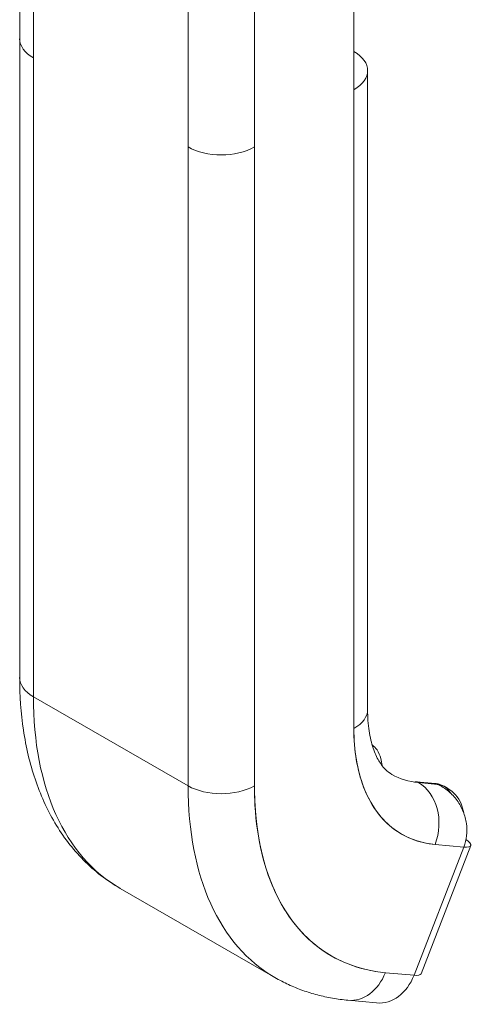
# Model space of a CAD drawing. Header units: inches. Extents: x 16 to 463, y 31 to 294.
# Tile 102 of 110: x 446.92 to 447.737, y 234.717 to 236.488. Entities that reach past the tile are written whole.
import ezdxf

# ---------------------------------------------------------------- set-up
doc = ezdxf.new("R2010")
doc.units = ezdxf.units.IN
doc.header["$LTSCALE"] = 28.571429
doc.header["$MEASUREMENT"] = 0
doc.layers.add('Visible (ANSI)', color=7, linetype='Continuous', lineweight=5)

msp = doc.modelspace()

# ---------------------------------------------------------------- linework, layer by layer
at = {"layer": 'Visible (ANSI)'}
for p, q in [((446.9205, 236.4541), (446.9205, 236.9949)), ((446.9452, 236.9606), (446.9452, 236.4198)), ((446.9452, 235.2702), (446.9452, 236.9606)), ((447.5218, 236.9033), (447.5218, 235.213)), ((447.2236, 236.2595), (447.2236, 236.8003)), ((447.3429, 236.8003), (447.3429, 236.2595)), ((446.9205, 236.4539), (446.9205, 235.3046)), ((446.9452, 236.4198), (446.9452, 235.2702)), ((447.5466, 236.3969), (447.5466, 235.2473)), ((447.5218, 235.213), (447.5218, 236.3625)), ((447.2236, 236.2595), (447.2236, 235.1099)), ((447.2236, 235.1099), (447.2236, 236.2595)), ((447.3429, 236.2595), (447.3429, 235.1099)), ((447.3429, 235.1099), (447.3429, 236.2595)), ((447.2236, 235.1099), (446.9452, 235.2702)), ((446.9452, 235.2702), (447.2236, 235.1099)), ((447.5222, 235.1972), (447.5222, 235.1972)), ((447.5222, 235.1964), (447.5222, 235.1964)), ((447.5222, 235.1964), (447.5222, 235.1964)), ((447.5225, 235.191), (447.5225, 235.191)), ((447.5225, 235.191), (447.5225, 235.191)), ((447.5239, 235.1739), (447.5239, 235.1739)), ((447.6686, 235.114), (447.6341, 235.1172)), ((447.6376, 235.1161), (447.672, 235.1129)), ((447.6382, 235.1157), (447.6376, 235.1161)), ((447.672, 235.1129), (447.6376, 235.1161)), ((447.6726, 235.1126), (447.6382, 235.1157)), ((447.6382, 235.1157), (447.6726, 235.1126)), ((447.6726, 235.1126), (447.672, 235.1129)), ((447.672, 235.1129), (447.6726, 235.1126)), ((447.6901, 235.1058), (447.6843, 235.1091)), ((447.5434, 235.098), (447.5434, 235.098)), ((447.551, 235.0826), (447.551, 235.0826)), ((447.5528, 235.0794), (447.5528, 235.0794)), ((447.5545, 235.0766), (447.5545, 235.0766)), ((447.2311, 235.0116), (447.2311, 235.0116)), ((447.7197, 234.9997), (447.6302, 234.769)), ((447.6302, 234.769), (447.7197, 234.9997)), ((447.6429, 234.7716), (447.7323, 235.0023)), ((447.6638, 235.0049), (447.6638, 235.0049)), ((447.668, 235.0045), (447.7197, 234.9997)), ((447.7197, 234.9997), (447.668, 235.0045)), ((447.1014, 234.9253), (447.3798, 234.765)), ((447.2724, 234.881), (447.2724, 234.881)), ((447.2957, 234.8425), (447.2957, 234.8425)), ((447.2957, 234.8425), (447.2957, 234.8425)), ((447.6302, 234.769), (447.5785, 234.7737)), ((447.5785, 234.7737), (447.6302, 234.769)), ((447.5112, 234.7241), (447.5628, 234.7193)), ((447.5342, 234.727), (447.5342, 234.727)), ((447.5342, 234.727), (447.5342, 234.727)), ((447.5375, 234.7283), (447.5375, 234.7283))]:
    msp.add_line(p, q, dxfattribs=at)
for centre, major_axis, ratio, start_param, end_param in [((447.0048, 236.4542), (0.0844, 0), 0.575545, 2.355931, 2.355938), ((447.0048, 236.4541), (-0.0844, 0), 0.576072, 5.497968, 5.497975), ((447.0048, 236.4541), (-0.0844, 0), 0.575862, 0, 0.785382), ((447.0048, 236.4541), (-0.0844, 0), 0.575862, 0.000005, 0.785398), ((447.4622, 236.3969), (0.0844, 0), 0.575862, 5.497787, 7.068583), ((447.2832, 236.2938), (-0.0844, 0), 0.575862, 0.785414, 2.356185), ((447.2832, 236.2938), (0.0844, 0), 0.575862, 3.926991, 5.497787), ((447.0048, 235.3046), (-0.0844, 0), 0.575862, 0, 0.785398), ((447.0048, 235.3046), (-0.0844, 0), 0.575862, 0.000002, 0.785398), ((447.4761, 235.576), (-0.3747, -0.6507), 0.578093, 5.495853, 6.283185), ((447.4761, 235.576), (-0.3747, -0.6507), 0.578093, 5.495853, 6.283185), ((447.4622, 235.2473), (0.0844, 0), 0.575862, 5.497787, 6.283185), ((447.4622, 235.2473), (0.0844, 0), 0.575862, 5.49779, 6.283185), ((447.8142, 235.3813), (-0.2063, -0.3583), 0.578093, 5.495853, 6.543051), ((447.7545, 235.4157), (-0.1642, -0.2852), 0.578093, 0, 0.259866), ((447.2832, 235.1443), (-0.0844, 0), 0.575862, 0.785398, 2.356194), ((447.7545, 235.4157), (-0.3747, -0.6507), 0.578093, 5.495853, 6.283185), ((447.2832, 235.1443), (0.0844, 0), 0.575862, 3.926991, 5.497784), ((447.7545, 235.4157), (-0.3747, -0.6507), 0.578093, 5.495853, 6.283185), ((447.8142, 235.3813), (-0.3326, -0.5776), 0.578093, 5.495853, 6.543051), ((447.6329, 235.104), (0.0012, 0.0132), 0.788574, 5.935257, 6.642307), ((447.6084, 235.0388), (0.0077, 0.084), 0.788574, 4.364463, 5.935257), ((447.6084, 235.0388), (0.0077, 0.084), 0.788574, 4.364461, 5.935257), ((447.6674, 235.1009), (0.0012, 0.0132), 0.788574, 5.935257, 6.283185), ((447.6674, 235.1009), (0.0012, 0.0132), 0.788574, 5.935257, 6.283185), ((447.6422, 235.036), (0.0421, 0.0731), 0.578093, 0, 0.259826), ((447.6422, 235.036), (0.0421, 0.0731), 0.578093, 0, 0.259866), ((447.6422, 235.036), (0.0421, 0.0731), 0.578093, 5.942699, 6.227718), ((447.6422, 235.036), (0.0421, 0.0731), 0.578093, 5.942649, 6.227718), ((447.6799, 235.0226), (0.0524, -0.0203), 0.209664, 5.65061, 6.953398), ((447.5189, 234.8081), (-0.0077, -0.084), 0.788574, 0, 1.222865), ((447.5189, 234.8081), (-0.0077, -0.084), 0.788574, 0.000001, 1.222868), ((447.5705, 234.8033), (-0.0077, -0.084), 0.788574, 0, 1.222868), ((447.5904, 234.7919), (0.0524, -0.0203), 0.209664, 5.650597, 6.283185)]:
    msp.add_ellipse(centre, major_axis=major_axis, ratio=ratio, start_param=start_param, end_param=end_param, dxfattribs=at)
for points, knots in [([(447.1014, 234.9253), (447.0773, 234.9392), (447.055, 234.9565), (447.0156, 234.9963), (446.9984, 235.0188), (446.9694, 235.0679), (446.9575, 235.0943), (446.9387, 235.1502), (446.9318, 235.1796), (446.9227, 235.2406), (446.9205, 235.2722), (446.9205, 235.3046)], [5.4958534, 5.4958534, 5.4958534, 5.4958534, 5.6533198, 5.6533198, 5.8107862, 5.8107862, 5.9682526, 5.9682526, 6.1257189, 6.1257189, 6.2831853, 6.2831853, 6.2831853, 6.2831853]), ([(447.5466, 235.2473), (447.5466, 235.2334), (447.5475, 235.2205), (447.551, 235.1972), (447.5535, 235.1868), (447.5596, 235.1688), (447.5631, 235.1613), (447.5705, 235.1488), (447.5743, 235.1438), (447.5822, 235.136), (447.5861, 235.133), (447.5903, 235.1305)], [0, 0, 0, 0, 0.1574664, 0.1574664, 0.3149327, 0.3149327, 0.4723991, 0.4723991, 0.6298655, 0.6298655, 0.7873319, 0.7873319, 0.7873319, 0.7873319]), ([(447.668, 235.0045), (447.6533, 235.0058), (447.6395, 235.009), (447.6265, 235.0141), (447.6135, 235.0192), (447.6013, 235.0263), (447.5903, 235.035), (447.5793, 235.0438), (447.5695, 235.0544), (447.561, 235.0665), (447.5525, 235.0787), (447.5453, 235.0924), (447.5394, 235.1076), (447.5336, 235.1228), (447.5292, 235.1395), (447.5262, 235.1571), (447.5233, 235.1747), (447.5218, 235.1933), (447.5218, 235.213)], [0, 0, 0, 0, 0.166667, 0.166667, 0.166667, 0.333333, 0.333333, 0.333333, 0.5, 0.5, 0.5, 0.666667, 0.666667, 0.666667, 0.833333, 0.833333, 0.833333, 1, 1, 1, 1]), ([(447.5725, 235.1465), (447.5723, 235.1508), (447.5716, 235.1551), (447.569, 235.1647), (447.5667, 235.1699), (447.5611, 235.1779), (447.5582, 235.1809), (447.5548, 235.1834)], [3.2124946, 3.2124946, 3.2124946, 3.2124946, 3.4045523, 3.4045523, 3.6667384, 3.6667384, 3.8636233, 3.8636233, 3.8636233, 3.8636233]), ([(447.3429, 235.1099), (447.3429, 235.0781), (447.3453, 235.0481), (447.35, 235.0197), (447.3547, 234.9913), (447.3619, 234.9645), (447.3713, 234.9401), (447.3807, 234.9156), (447.3923, 234.8934), (447.406, 234.8739), (447.4197, 234.8543), (447.4355, 234.8373), (447.4532, 234.8231), (447.4709, 234.809), (447.4905, 234.7976), (447.5114, 234.7894), (447.5324, 234.7811), (447.5547, 234.7759), (447.5785, 234.7737)], [0, 0, 0, 0, 0.166667, 0.166667, 0.166667, 0.333333, 0.333333, 0.333333, 0.5, 0.5, 0.5, 0.666667, 0.666667, 0.666667, 0.833333, 0.833333, 0.833333, 1, 1, 1, 1]), ([(447.6686, 235.114), (447.6697, 235.1139), (447.6708, 235.1138), (447.6729, 235.1134), (447.674, 235.1132), (447.6762, 235.1126), (447.6772, 235.1123), (447.6793, 235.1115), (447.6803, 235.1111), (447.6824, 235.1102), (447.6833, 235.1097), (447.6843, 235.1091)], [2.0943951, 2.0943951, 2.0943951, 2.0943951, 2.1463682, 2.1463682, 2.1983414, 2.1983414, 2.2503145, 2.2503145, 2.3022876, 2.3022876, 2.3542608, 2.3542608, 2.3542608, 2.3542608]), ([(447.7195, 235.0614), (447.7186, 235.0671), (447.717, 235.0725), (447.7149, 235.0777), (447.7124, 235.0834), (447.7091, 235.0888), (447.705, 235.0935), (447.7009, 235.0982), (447.6961, 235.1022), (447.6907, 235.1054), (447.6852, 235.1087), (447.6792, 235.1111), (447.6726, 235.1126)], [0.3530186, 0.3530186, 0.3530186, 0.3530186, 0.5, 0.5, 0.5, 0.6666667, 0.6666667, 0.6666667, 0.8333333, 0.8333333, 0.8333333, 0.9999624, 0.9999624, 0.9999624, 0.9999624]), ([(447.6726, 235.1126), (447.6796, 235.1093), (447.6861, 235.1052), (447.692, 235.1003), (447.698, 235.0954), (447.7032, 235.0897), (447.7077, 235.0834), (447.7122, 235.0772), (447.7159, 235.0704), (447.7187, 235.0634), (447.7215, 235.0564), (447.7235, 235.0492), (447.7245, 235.0419), (447.7255, 235.0346), (447.7255, 235.0273), (447.7247, 235.0202), (447.7239, 235.0131), (447.7222, 235.0062), (447.7197, 234.9997)], [0, 0, 0, 0, 0.166667, 0.166667, 0.166667, 0.333333, 0.333333, 0.333333, 0.5, 0.5, 0.5, 0.666667, 0.666667, 0.666667, 0.833333, 0.833333, 0.833333, 1, 1, 1, 1]), ([(447.5112, 234.7241), (447.5019, 234.7249), (447.4926, 234.7261), (447.4744, 234.7293), (447.4653, 234.7313), (447.4474, 234.736), (447.4386, 234.7387), (447.4212, 234.745), (447.4127, 234.7484), (447.396, 234.7562), (447.3878, 234.7604), (447.3798, 234.765)], [5.2359878, 5.2359878, 5.2359878, 5.2359878, 5.2879609, 5.2879609, 5.339934, 5.339934, 5.3919072, 5.3919072, 5.4438803, 5.4438803, 5.4958534, 5.4958534, 5.4958534, 5.4958534])]:
    msp.add_open_spline(points, degree=3, knots=knots, dxfattribs=at)

doc.saveas('drawing.dxf')
